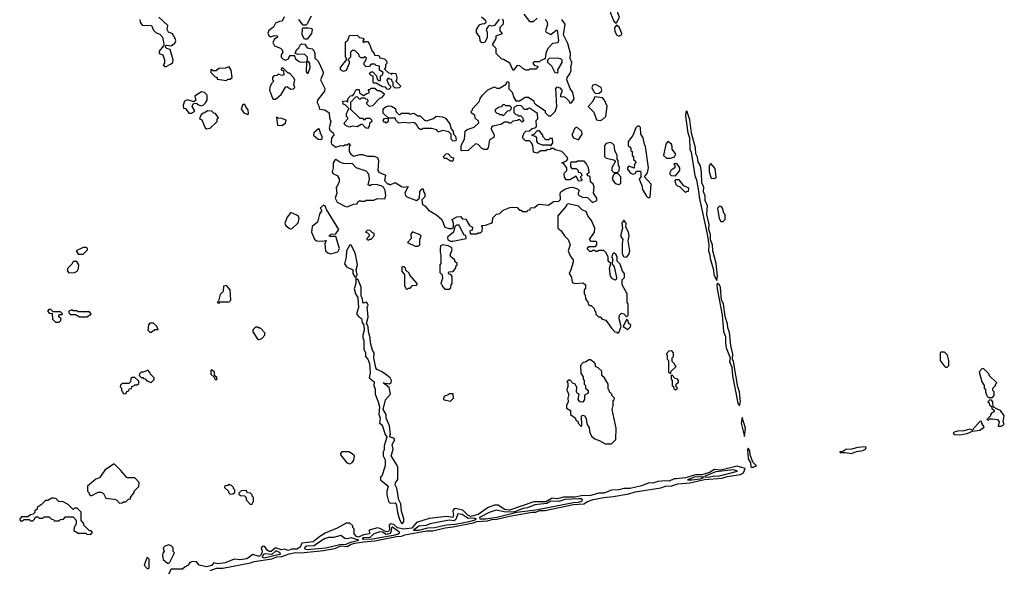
# Model space of a CAD drawing. Extents: x 2737310 to 2869991, y 870230 to 1012730.
# Tile 214 of 256: x 2775180 to 2783010, y 937465 to 941844. Entities that reach past the tile are written whole.
import ezdxf

# ---------------------------------------------------------------- set-up
doc = ezdxf.new("R2010")
doc.units = 0

msp = doc.modelspace()

# ---------------------------------------------------------------- linework, layer by layer
at = {"layer": '0CON02XD'}
for points in [[(2779925, 941820), (2779951.2, 941865), (2779936.2, 941895), (2779943.8, 941935), (2779933.6, 941973.6), (2779940.8, 942005), (2779925.8, 942025.8), (2779875, 942047.5), (2779865, 942040), (2779860, 942025), (2779868.8, 941975), (2779883, 941943), (2779878.8, 941895), (2779905, 941832.5), (2779915, 941820), (2779925, 941820)], [(2777497.7, 941872.3), (2777465, 941810), (2777455, 941800), (2777435, 941800), (2777400, 941845)], [(2779188.3, 941888.3), (2779235, 941830), (2779265, 941830), (2779295, 941857.5)], [(2776136.7, 941845), (2776137.5, 941825), (2776155, 941800), (2776228.3, 941798.3), (2776245, 941760), (2776265, 941740), (2776295, 941730), (2776316.1, 941706.1), (2776327.5, 941652.5), (2776322.5, 941637.5), (2776290, 941595), (2776290, 941575), (2776317.5, 941565), (2776332.5, 941525), (2776331.7, 941498.3), (2776320, 941485), (2776331.7, 941471.7)], [(2776331.7, 941471.7), (2776345, 941472.5), (2776385, 941492.5), (2776396.7, 941505), (2776400, 941525), (2776377, 941607), (2776350, 941615), (2776340, 941625), (2776340, 941635), (2776348.3, 941641.7), (2776385, 941637.5), (2776396.4, 941643.6), (2776413, 941657), (2776422.5, 941675), (2776417.5, 941695), (2776395, 941732.5), (2776364, 941744), (2776353.3, 941765), (2776357, 941797), (2776287.5, 941865)], [(2777283, 941867), (2777268.3, 941831.7), (2777245, 941830), (2777215, 941817.5), (2777197.5, 941785), (2777160.7, 941759.3), (2777153, 941737), (2777165, 941712.5), (2777175, 941707.5), (2777205, 941717.5), (2777227.5, 941715), (2777230, 941705), (2777203.3, 941686.7), (2777193.6, 941663.6), (2777207, 941637), (2777255, 941617.5), (2777267.5, 941605), (2777272.5, 941585), (2777260, 941565), (2777260, 941545), (2777275, 941530), (2777293, 941523), (2777318.3, 941531.7), (2777321.7, 941548.3), (2777331.7, 941558.3), (2777365, 941560), (2777370, 941535), (2777403, 941513), (2777425, 941507.5), (2777460, 941510), (2777470, 941525), (2777470, 941545), (2777445, 941570), (2777395, 941567.5), (2777370, 941575), (2777382.5, 941605), (2777399.3, 941620.7), (2777413.6, 941646.4), (2777425, 941652.5), (2777448.3, 941648.3), (2777465, 941620), (2777505, 941611.4), (2777519.2, 941599.2), (2777527.5, 941575), (2777528.3, 941538.3), (2777553.6, 941513.6), (2777591.4, 941435), (2777594.2, 941415), (2777571.2, 941365), (2777605.8, 941295.8), (2777604, 941275), (2777548.8, 941205), (2777546.7, 941185), (2777556.7, 941165), (2777563.3, 941133.3), (2777606.9, 941126.9), (2777642.3, 941102.3), (2777643.3, 941065), (2777653.3, 941035), (2777641.2, 940985), (2777646.7, 940965), (2777672.5, 940945), (2777677, 940933), (2777677.5, 940925), (2777660.8, 940905), (2777656, 940866), (2777663.3, 940855), (2777695, 940830), (2777735, 940842.5), (2777755, 940840), (2777765, 940850), (2777785, 940850), (2777798.3, 940858.3), (2777810, 940845), (2777800, 940835), (2777800, 940795), (2777813.6, 940773.6), (2777838.3, 940758.3), (2777885, 940772.5), (2777905, 940772.5), (2777945, 940760), (2777995, 940760), (2778025, 940747.5), (2778032.5, 940725), (2778027.5, 940645), (2778035, 940632.5), (2778088.3, 940608.3), (2778080, 940565), (2778105, 940540), (2778115, 940540), (2778125, 940530), (2778165, 940550), (2778215, 940517.5), (2778235, 940512.5), (2778268.3, 940518.3), (2778243, 940467), (2778247.5, 940445), (2778260, 940435), (2778335, 940407.5), (2778360, 940425), (2778363, 940477), (2778381.7, 940498.3), (2778388.3, 940498.3), (2778390, 940475), (2778401.7, 940461.7), (2778402.5, 940435), (2778378.3, 940411.7), (2778382.5, 940375), (2778403, 940363), (2778430.7, 940330.7), (2778493.6, 940293.6), (2778536.4, 940256.4), (2778560, 940195), (2778595, 940182.5), (2778617.5, 940182.5), (2778630, 940195), (2778630, 940225), (2778620, 940255), (2778655, 940277.5), (2778685, 940280), (2778701.7, 940261.7), (2778728.3, 940258.3), (2778757, 940207), (2778780, 940195), (2778778.3, 940171.7), (2778760, 940165), (2778761.7, 940141.7), (2778815, 940140)], [(2778815, 940140), (2778825, 940150), (2778845, 940150), (2778857, 940163), (2778860, 940195), (2778851.7, 940208.3), (2778885, 940210), (2778930, 940225), (2778940, 940235), (2778941.7, 940268.3), (2778971.7, 940298.3), (2778998.3, 940301.7), (2779025, 940330), (2779078.3, 940351.7), (2779105, 940352.5), (2779135, 940350), (2779155, 940330), (2779168.3, 940328.3), (2779175, 940320), (2779215, 940320), (2779221.7, 940328.3), (2779238.3, 940331.7), (2779241.7, 940348.3), (2779275, 940350), (2779295, 940370), (2779313, 940377), (2779385, 940370), (2779425, 940397.5), (2779468.3, 940401.7), (2779480, 940415), (2779477.5, 940465), (2779483.6, 940476.4), (2779515, 940496.7), (2779555, 940510), (2779575, 940512.5), (2779615, 940500), (2779630, 940485), (2779620, 940465), (2779620, 940455), (2779630, 940445), (2779655, 940432.5), (2779695, 940430), (2779735, 940390), (2779770, 940405), (2779770, 940425), (2779742.5, 940465), (2779747.5, 940515), (2779740, 940535), (2779720, 940555), (2779717, 940597), (2779701.7, 940601.7), (2779690, 940615), (2779707.5, 940632.5), (2779702.5, 940665), (2779687, 940697), (2779668.3, 940718.3), (2779615, 940720), (2779605, 940710), (2779565, 940710), (2779560, 940705), (2779560, 940675), (2779571.7, 940661.7), (2779605, 940660), (2779620, 940645), (2779621.7, 940631.7), (2779638.3, 940628.3), (2779648.3, 940618.3), (2779650, 940605), (2779640, 940595), (2779641.7, 940581.7), (2779650, 940575), (2779648.3, 940561.7), (2779625, 940560), (2779605, 940600), (2779555, 940570), (2779525, 940570), (2779513, 940593), (2779510, 940615), (2779513, 940627), (2779530, 940645), (2779530, 940665), (2779508.3, 940698.3), (2779490, 940705), (2779528.3, 940721.7), (2779540, 940735), (2779535, 940750), (2779490, 940795), (2779438.3, 940808.3), (2779425, 940820), (2779405, 940820), (2779398.3, 940811.7), (2779375, 940810), (2779365, 940800), (2779325, 940800), (2779295, 940782.5), (2779265, 940790), (2779260, 940845), (2779248.3, 940868.3), (2779235, 940880), (2779201.7, 940881.7), (2779181.7, 940901.7), (2779180, 940915), (2779192.5, 940945), (2779205, 940957.5), (2779235, 940960), (2779255, 940980), (2779277, 940983), (2779285, 940990), (2779290, 940995), (2779288.3, 941041.7), (2779300, 941055), (2779298.3, 941098.3), (2779235, 941140), (2779221.7, 941138.3), (2779215, 941130), (2779195, 941130), (2779168.3, 941158.3), (2779138.3, 941161.7), (2779110, 941145), (2779110, 941105), (2779125, 941090), (2779138.3, 941088.3), (2779145, 941080), (2779165, 941080), (2779180, 941065), (2779181.7, 941051.7), (2779190, 941045), (2779175, 941030), (2779158.3, 941048.3), (2779145, 941050), (2779137.5, 941042.5), (2779101.7, 941038.3), (2779085, 941020), (2779071.7, 941021.7), (2779065, 941030), (2779035, 941030), (2779005, 941010), (2778941.7, 940998.3), (2778931.7, 940988.3), (2778930, 940975), (2778952.5, 940925), (2778951.7, 940908.3), (2778915, 940890), (2778906.7, 940825), (2778895, 940812.5), (2778873, 940813), (2778853.6, 940823.6), (2778825, 940852.5), (2778805, 940857.5), (2778747, 940803), (2778695, 940800), (2778690, 940805), (2778690, 940845), (2778717.5, 940895), (2778721.7, 940958.3), (2778738.3, 940971.7), (2778795, 940990), (2778830, 941025), (2778828.3, 941038.3), (2778801.7, 941061.7), (2778800, 941085), (2778771.7, 941101.7), (2778770, 941115), (2778780, 941125), (2778780, 941135), (2778837.5, 941195), (2778843, 941217), (2778860, 941245), (2778903, 941287), (2778955, 941310), (2778975, 941300), (2778995, 941300), (2779048.3, 941331.7), (2779055, 941350), (2779065, 941350), (2779070, 941345), (2779070, 941295), (2779097, 941267), (2779110, 941225), (2779125, 941200), (2779155, 941200), (2779200.7, 941229.3), (2779227, 941227), (2779268.3, 941198.3), (2779271.7, 941181.7), (2779281.7, 941171.7), (2779348.3, 941128.3), (2779358.3, 941118.3), (2779360, 941105), (2779385, 941080), (2779405, 941080), (2779437, 941113), (2779452.5, 941155), (2779443, 941297), (2779455, 941310), (2779475, 941302.5), (2779490, 941285), (2779490.7, 941269.3), (2779480, 941245), (2779481.7, 941231.7), (2779505, 941232.5), (2779520, 941225), (2779550, 941195), (2779551.7, 941181.7), (2779568.3, 941181.7), (2779590, 941215), (2779580, 941265), (2779556.7, 941296.7), (2779530, 941365), (2779532.5, 941385), (2779556.1, 941413.9), (2779566.4, 941443.6), (2779563.3, 941465), (2779570, 941505), (2779557.5, 941535), (2779560, 941575), (2779540, 941655), (2779503.6, 941723.6), (2779517.3, 941807.3), (2779490, 941845)], [(2778991.7, 941848.3), (2778955, 941797.5), (2778935, 941793.3), (2778912.5, 941797.5), (2778905, 941790), (2778890, 941765), (2778897.5, 941745), (2778897, 941703), (2778878.3, 941661.7), (2778855, 941660), (2778842.5, 941675), (2778840, 941705), (2778813, 941743), (2778812.5, 941765), (2778837, 941803), (2778855, 941812.5), (2778877, 941813), (2778890, 941825), (2778887.5, 941835), (2778853.6, 941863.6)], [(2779360, 941845), (2779371.7, 941831.7), (2779376.7, 941806.7), (2779362.5, 941755), (2779367.5, 941745), (2779405, 941727.5), (2779445, 941760), (2779455, 941760), (2779465, 941680), (2779459.3, 941660.7), (2779416.4, 941653.6), (2779380, 941615), (2779363, 941577), (2779358.3, 941531.7), (2779325, 941520), (2779315, 941510), (2779275, 941510), (2779261.7, 941498.3), (2779275, 941480), (2779300, 941475), (2779298.3, 941461.7), (2779285, 941450), (2779235, 941450), (2779227, 941443), (2779205, 941442.5), (2779180, 941455), (2779158.3, 941478.3), (2779135, 941480), (2779105, 941440), (2779078.3, 941498.3), (2779028.3, 941528.3), (2779015, 941530), (2778970, 941575), (2778970, 941615), (2778940, 941645), (2778970, 941695), (2778970, 941715), (2779020, 941735), (2779000, 941755), (2779000, 941785), (2779027.5, 941812.5), (2779027.5, 941837.5), (2779018.3, 941848.3)], [(2779945, 941712.5), (2779966.4, 941723.6), (2779967.5, 941735), (2779947.5, 941785), (2779925, 941800), (2779910.7, 941779.3), (2779911.7, 941751.7), (2779925, 941722.5), (2779945, 941712.5)], [(2777465, 941690), (2777445, 941690), (2777427.5, 941725), (2777430, 941775), (2777435, 941780), (2777475, 941780), (2777503.6, 941773.6), (2777506.7, 941766.7), (2777499.4, 941735), (2777465, 941690)], [(2778115, 941290), (2778101.7, 941291.7), (2778088.3, 941308.3), (2778065, 941310), (2778015, 941340), (2777995, 941340), (2777990, 941345), (2777990, 941395), (2777975, 941400), (2777960, 941415), (2777975, 941430), (2777988.3, 941428.3), (2778018.3, 941398.3), (2778021.7, 941371.7), (2778035, 941360), (2778048.3, 941361.7), (2778050, 941395), (2778068.3, 941411.7), (2778070, 941425), (2778041.7, 941441.7), (2778040, 941475), (2778015, 941480), (2778005, 941490), (2777975, 941490), (2777958.3, 941471.7), (2777935, 941470), (2777920, 941485), (2777920, 941505), (2777928.3, 941511.7), (2777938.3, 941538.3), (2777925, 941550), (2777915, 941540), (2777891.7, 941541.7), (2777880, 941555), (2777880, 941565), (2777845, 941600), (2777825, 941600), (2777810, 941585), (2777810, 941545), (2777790, 941525), (2777800, 941515), (2777800, 941495), (2777775, 941440), (2777755, 941432.5), (2777730, 941445), (2777730, 941465), (2777780, 941525), (2777778.3, 941538.3), (2777770, 941545), (2777770, 941665), (2777788.3, 941681.7), (2777801.7, 941718.3), (2777865, 941720), (2777881.7, 941701.7), (2777908.3, 941698.3), (2777920, 941685), (2777910, 941675), (2777911.7, 941661.7), (2777925, 941670), (2777945, 941670), (2777960, 941655), (2777983, 941593), (2778000, 941575), (2778001.7, 941561.7), (2778035, 941560), (2778045, 941540), (2778081.7, 941531.7), (2778098.3, 941518.3), (2778100, 941495), (2778090, 941485), (2778090, 941465), (2778081.7, 941451.7), (2778111.7, 941421.7), (2778128.3, 941418.3), (2778135, 941410), (2778145, 941420), (2778170, 941415), (2778180, 941385), (2778177, 941363), (2778170, 941355), (2778210, 941315), (2778197, 941303), (2778165, 941300), (2778150, 941315), (2778150, 941345), (2778141.7, 941351.7), (2778138.3, 941368.3), (2778121.7, 941371.7), (2778115, 941380), (2778100, 941365), (2778111.7, 941331.7), (2778130, 941315), (2778128.3, 941301.7), (2778115, 941290)], [(2777475, 941420), (2777490, 941465), (2777487.5, 941495), (2777478.3, 941508.3), (2777460, 941510), (2777458.3, 941428.3), (2777465, 941420), (2777475, 941420)], [(2779455, 941420), (2779441.7, 941421.7), (2779431.7, 941431.7), (2779412.5, 941475), (2779380, 941505), (2779380, 941525), (2779393, 941537), (2779455, 941541.2), (2779480, 941535), (2779490, 941525), (2779490, 941505), (2779457.5, 941445), (2779460, 941425), (2779455, 941420)], [(2776825, 941360), (2776835, 941370), (2776855, 941370), (2776870, 941385), (2776861.7, 941441.7), (2776845, 941470), (2776815, 941460), (2776763, 941457), (2776741.7, 941438.3), (2776718.3, 941438.3), (2776705, 941450), (2776700, 941445), (2776700, 941425), (2776735, 941390), (2776750, 941385), (2776751.7, 941371.7), (2776825, 941360)], [(2777215, 941212.5), (2777259.5, 941250.5), (2777295, 941307.5), (2777305, 941312.5), (2777335, 941292.5), (2777357, 941293), (2777367.5, 941305), (2777360, 941325), (2777367.5, 941365), (2777357.5, 941385), (2777325, 941420), (2777315, 941420), (2777275, 941460), (2777261.7, 941458.3), (2777260, 941445), (2777278.3, 941438.3), (2777280, 941405), (2777265, 941400), (2777235, 941410), (2777225, 941400), (2777201.7, 941398.3), (2777190, 941385), (2777190, 941365), (2777200, 941355), (2777183, 941337), (2777170, 941305), (2777166.7, 941285), (2777189.3, 941219.3), (2777195, 941213.3), (2777215, 941212.5)], [(2779758.3, 941258.3), (2779785, 941260), (2779805.7, 941274.3), (2779809.2, 941285), (2779804.1, 941304.1), (2779759.3, 941329.3), (2779737, 941323), (2779730, 941305), (2779745, 941270), (2779758.3, 941258.3)], [(2776545, 941100), (2776570, 941115), (2776570, 941125), (2776552.5, 941155), (2776561.7, 941178.3), (2776585, 941180), (2776595, 941170), (2776625, 941160), (2776640, 941165), (2776657, 941183), (2776670, 941205), (2776670, 941245), (2776650, 941265), (2776625, 941270), (2776582.5, 941245), (2776572.5, 941235), (2776580, 941205), (2776565, 941190), (2776515, 941207.5), (2776490, 941195), (2776480, 941165), (2776481.7, 941141.7), (2776498.3, 941138.3), (2776525, 941100), (2776545, 941100)], [(2777945, 940980), (2777930, 940985), (2777905, 941010), (2777895, 941010), (2777865, 940992.5), (2777825, 940997.5), (2777805, 940990), (2777775, 941000), (2777760, 941015), (2777765, 941030), (2777790, 941055), (2777790, 941065), (2777780, 941075), (2777780, 941095), (2777791.7, 941128.3), (2777800, 941135), (2777768.3, 941168.3), (2777751.7, 941171.7), (2777750, 941195), (2777775, 941200), (2777788.3, 941191.7), (2777790, 941215), (2777811.7, 941238.3), (2777828.3, 941241.7), (2777838.3, 941251.7), (2777855, 941290), (2777878.3, 941288.3), (2777881.7, 941261.7), (2777915, 941240), (2777941.7, 941258.3), (2777958.3, 941261.7), (2777960, 941275), (2777951.7, 941288.3), (2777968.3, 941291.7), (2777975, 941300), (2778005, 941300), (2778025, 941280), (2778045, 941280), (2778080, 941255), (2778058.3, 941221.7), (2778041.7, 941218.3), (2777985, 941160), (2777963, 941153), (2777940, 941175), (2777941.7, 941188.3), (2777950, 941195), (2777948.3, 941208.3), (2777931.7, 941211.7), (2777925, 941220), (2777895, 941220), (2777885, 941210), (2777865, 941230), (2777851.7, 941228.3), (2777810, 941185), (2777811.7, 941131.7), (2777885, 941060), (2777905, 941060), (2777915, 941050), (2777928.3, 941051.7), (2777935, 941060), (2777965, 941060), (2777978.3, 941048.3), (2777980, 941035), (2777961.7, 941018.3), (2777960, 940995), (2777945, 940980)], [(2776995, 941090), (2777000, 941095), (2776997, 941127), (2776980, 941145), (2776970, 941170), (2776955, 941170), (2776942.5, 941135), (2776963.6, 941103.6), (2776995, 941090)], [(2779025, 941080), (2779061.7, 941118.3), (2779078.3, 941121.7), (2779088.3, 941131.7), (2779090, 941145), (2779078.3, 941158.3), (2779045, 941160), (2779038.3, 941168.3), (2779025, 941170), (2779008.3, 941151.7), (2778991.7, 941148.3), (2778961.7, 941128.3), (2778960, 941115), (2778975, 941100), (2778988.3, 941098.3), (2778995, 941090), (2779015, 941090), (2779025, 941080)], [(2779795, 941042.5), (2779815, 941050), (2779840, 941075), (2779853, 941157), (2779830, 941205), (2779815, 941222.5), (2779755, 941230), (2779735, 941190), (2779700, 941155), (2779745, 941110), (2779767, 941047), (2779795, 941042.5)], [(2776666.4, 940976.4), (2776695, 940981.2), (2776750, 941035), (2776750, 941055), (2776760, 941065), (2776738.3, 941098.3), (2776725, 941100), (2776707, 941117), (2776675, 941120), (2776645, 941100), (2776631.7, 941098.3), (2776620, 941085), (2776610, 941055), (2776628.3, 941048.3), (2776654.1, 940984.1), (2776666.4, 940976.4)], [(2778628.3, 940878.3), (2778610, 940895), (2778610, 940935), (2778591.7, 940951.7), (2778545, 940962.5), (2778505, 940950), (2778498.3, 940968.3), (2778455, 940980), (2778385, 940980), (2778378.3, 940971.7), (2778365, 940970), (2778350, 940985), (2778339.3, 941009.3), (2778315, 941027.5), (2778275, 941020), (2778235, 941027.5), (2778195, 941022.5), (2778170, 941045), (2778165, 941060), (2778110, 941060), (2778110, 941035), (2778095, 941020), (2778088.3, 941028.3), (2778075, 941030), (2778070, 941045), (2778081.7, 941058.3), (2778110, 941060), (2778110, 941065), (2778071.7, 941101.7), (2778070, 941135), (2778088.3, 941151.7), (2778115, 941160), (2778136.4, 941156.4), (2778168.3, 941138.3), (2778170, 941115), (2778195, 941090), (2778205, 941090), (2778215, 941100), (2778275, 941100), (2778285, 941092.5), (2778315, 941100), (2778345, 941080), (2778365, 941080), (2778400, 941045), (2778415, 941040), (2778471.7, 941058.3), (2778493, 941077), (2778541.7, 941071.7), (2778565, 941060), (2778600, 941015), (2778610, 940975), (2778628.3, 940958.3), (2778630, 940935), (2778647, 940917), (2778650, 940885), (2778645, 940880), (2778628.3, 940878.3)], [(2780725, 939770), (2780728.6, 939805), (2780717.8, 939905), (2780692.5, 940005), (2780688.9, 940055), (2780674.4, 940094.4), (2780674.3, 940135), (2780661.1, 940175), (2780661.9, 940215), (2780644.4, 940295), (2780650.8, 940365), (2780632.2, 940405), (2780632.1, 940442.1), (2780618.1, 940475), (2780619.2, 940515), (2780603.5, 940545), (2780601.2, 940631.2), (2780593, 940683), (2780575.8, 940715), (2780570.7, 940750.7), (2780557.9, 940777.9), (2780553.5, 940825), (2780521.7, 940941.7), (2780508.3, 941048.3), (2780485, 941120), (2780477.5, 941112.5), (2780475, 941080), (2780493.8, 940945), (2780505.6, 940905.6), (2780510, 940815), (2780520.7, 940790.7), (2780549.5, 940605), (2780561.9, 940571.9), (2780581.8, 940465), (2780582.3, 940432.3), (2780647.4, 940137.4), (2780660.5, 940055), (2780658.9, 940005), (2780669.5, 939975), (2780670, 939945), (2780698.1, 939855), (2780699.2, 939815), (2780725, 939770)], [(2777265, 941003.3), (2777295, 941020), (2777300, 941045), (2777265, 941057.5), (2777235, 941060), (2777221.7, 941068.3), (2777230, 941005), (2777265, 941003.3)], [(2777575, 940892.5), (2777585, 940900), (2777586.2, 940915), (2777573.8, 940933.8), (2777565, 940970), (2777555, 940977.5), (2777520, 940945), (2777517.5, 940925), (2777553, 940893), (2777575, 940892.5)], [(2779405, 940840), (2779420, 940865), (2779418.3, 940898.3), (2779395, 940900), (2779385, 940890), (2779365, 940890), (2779340, 940915), (2779340, 940925), (2779315, 940960), (2779295, 940960), (2779268.3, 940931.7), (2779250, 940925), (2779278.3, 940918.3), (2779290, 940905), (2779290, 940875), (2779301.7, 940861.7), (2779335, 940850), (2779395, 940850), (2779405, 940840)], [(2779625, 940887.5), (2779652.5, 940935), (2779650, 940955), (2779625, 940980), (2779605, 940990), (2779593, 940977), (2779570, 940925), (2779583.9, 940903.9), (2779625, 940887.5)], [(2780178.3, 940428.3), (2780195, 940432.5), (2780201.2, 940535), (2780150, 940595), (2780172.5, 940625), (2780180, 940665), (2780157.5, 940835), (2780147.5, 940855), (2780138.8, 940905), (2780120, 940935), (2780115.8, 940985.8), (2780105, 940996.7), (2780093.6, 940996.4), (2780080, 940985), (2780057, 940923), (2780020, 940875), (2780020, 940845), (2780040, 940825), (2780040, 940805), (2780050, 940795), (2780050, 940765), (2780060, 940755), (2780061.7, 940731.7), (2780078.3, 940718.3), (2780080, 940705), (2780070, 940695), (2780067.5, 940662.5), (2780025, 940680), (2780013, 940667), (2780012.5, 940655), (2780035, 940626.7), (2780055, 940616.7), (2780075, 940620), (2780085, 940640), (2780115, 940640), (2780120, 940635), (2780120, 940595), (2780107.5, 940575), (2780127.5, 940525), (2780132.5, 940495), (2780165, 940440), (2780178.3, 940428.3)], [(2779935, 940630), (2779947, 940643), (2779950, 940675), (2779943, 940683), (2779940, 940725), (2779930, 940735), (2779930, 940765), (2779912.5, 940805), (2779907, 940847), (2779895, 940860), (2779875, 940867.5), (2779845, 940860), (2779830, 940845), (2779830, 940755), (2779843, 940743), (2779905, 940730), (2779918.3, 940718.3), (2779890, 940665), (2779890, 940645), (2779905, 940630), (2779935, 940630)], [(2780355, 940742.5), (2780386.4, 940753.6), (2780397.5, 940775), (2780367.5, 940815), (2780370, 940835), (2780362.5, 940855), (2780335, 940876.7), (2780317.5, 940855), (2780300, 940765), (2780323, 940743), (2780355, 940742.5)], [(2778625, 940720), (2778605, 940720), (2778575, 940740), (2778555, 940740), (2778550, 940755), (2778571.7, 940778.3), (2778585, 940780), (2778611.7, 940751.7), (2778630, 940745), (2778625, 940720)], [(2777785, 940356.7), (2777805, 940363.3), (2777835, 940377.5), (2777865, 940380), (2777870, 940395), (2777885, 940407.5), (2777895, 940400), (2777925, 940400), (2777935, 940410), (2777995, 940410), (2778025, 940422.5), (2778085, 940420), (2778092.5, 940445), (2778087, 940487), (2778073, 940513), (2778055, 940522.5), (2778015, 940532.5), (2777978.3, 940531.7), (2777965, 940522.5), (2777951.7, 940531.7), (2777962.5, 940575), (2777957.5, 940615), (2777935, 940640), (2777856.4, 940666.4), (2777827, 940697), (2777755, 940700), (2777725, 940710), (2777695, 940732.5), (2777685, 940726.7), (2777673.3, 940705), (2777673.8, 940665), (2777663.8, 940635), (2777671.4, 940621.4), (2777705.9, 940605.9), (2777719.5, 940579.5), (2777720, 940555), (2777697.5, 940505), (2777702.5, 940465), (2777690, 940425), (2777704.1, 940394.1), (2777765, 940360), (2777785, 940356.7)], [(2780395, 940602.5), (2780430, 940645), (2780430, 940665), (2780405, 940700), (2780381.7, 940698.3), (2780390, 940685), (2780390, 940665), (2780361.7, 940648.3), (2780350, 940625), (2780350, 940615), (2780360, 940605), (2780395, 940602.5)], [(2780705, 940580), (2780717.5, 940592.5), (2780711.7, 940661.7), (2780675, 940700), (2780662.5, 940685), (2780663, 940633), (2780680, 940585), (2780705, 940580)], [(2779945, 940532.5), (2779960, 940545), (2779960, 940595), (2779938.3, 940618.3), (2779915, 940620), (2779900, 940605), (2779892.5, 940575), (2779915, 940542.5), (2779945, 940532.5)], [(2780475, 940470), (2780481.7, 940478.3), (2780498.3, 940481.7), (2780500, 940505), (2780461.7, 940521.7), (2780425, 940570), (2780395, 940570), (2780390, 940565), (2780395, 940540), (2780415, 940520), (2780428.3, 940518.3), (2780475, 940470)], [(2777345, 940180), (2777395, 940230), (2777402.5, 940265), (2777398.3, 940278.3), (2777385, 940290), (2777335, 940310), (2777307.5, 940275), (2777287.5, 940225), (2777297, 940207), (2777325, 940182.5), (2777345, 940180)], [(2777655, 939983.3), (2777710.7, 939999.3), (2777723.3, 940025), (2777695, 940120), (2777645, 940120), (2777640, 940125), (2777655, 940137.5), (2777695, 940140), (2777716.7, 940175), (2777620, 940335), (2777610, 940365), (2777595, 940370), (2777570, 940345), (2777578.3, 940338.3), (2777580, 940325), (2777563, 940297), (2777547, 940233), (2777505, 940200), (2777500, 940155), (2777525, 940100), (2777540, 940085), (2777585, 940082.5), (2777618.3, 940088.3), (2777607, 940063), (2777612.5, 940005), (2777629.3, 939989.3), (2777655, 939983.3)], [(2779935, 939350), (2779947, 939363), (2779962.5, 939405), (2779946, 939465), (2779948.8, 939495), (2779965, 939510), (2779983.8, 939503.8), (2780005, 939480), (2780020, 939495), (2780020, 939585), (2780010, 939595), (2780010, 939665), (2779970, 939735), (2779970, 939775), (2779990, 939795), (2779990, 939825), (2779972.5, 939845), (2779955, 939900), (2779930, 939925), (2779930, 939955), (2779922.5, 939975), (2779905, 939990), (2779895, 939980), (2779890, 939955), (2779897.5, 939935), (2779890, 939905), (2779907.5, 939877.5), (2779926.7, 939795), (2779922.5, 939777.5), (2779915, 939772.5), (2779895, 939783.3), (2779878.8, 939805), (2779870, 939865), (2779880, 939905), (2779860, 939925), (2779860, 939955), (2779845, 939990), (2779825, 940010), (2779785, 940010), (2779775, 940000), (2779761.7, 940001.7), (2779755, 940010), (2779735, 940010), (2779728.3, 940001.7), (2779715, 940000), (2779691.7, 940021.7), (2779705, 940040), (2779758.3, 940041.7), (2779770, 940055), (2779770, 940075), (2779765, 940080), (2779725, 940080), (2779710, 940095), (2779750, 940155), (2779752.5, 940185), (2779727, 940247), (2779697.5, 940285), (2779685, 940320), (2779655, 940330), (2779625, 940360), (2779545, 940380), (2779530, 940375), (2779525, 940360), (2779460, 940285), (2779460, 940185), (2779486.4, 940166.4), (2779512.5, 940125), (2779542.5, 940095), (2779557.5, 940055), (2779542.5, 940005), (2779557.5, 939965), (2779582.5, 939935), (2779582.5, 939915), (2779562.5, 939855), (2779550, 939825), (2779567, 939797), (2779572.5, 939755), (2779595, 939746.7), (2779661.7, 939751.7), (2779680, 939735), (2779680, 939705), (2779670, 939695), (2779670, 939665), (2779677, 939657), (2779680, 939625), (2779698.3, 939598.3), (2779701.7, 939581.7), (2779715, 939570), (2779725, 939570), (2779748.3, 939548.3), (2779751.7, 939531.7), (2779760, 939525), (2779761.7, 939501.7), (2779781.7, 939481.7), (2779795, 939480), (2779813, 939463), (2779840, 939455), (2779885, 939390), (2779911.7, 939361.7), (2779928.3, 939358.3), (2779935, 939350)], [(2780775, 940240), (2780790, 940255), (2780790, 940295), (2780780, 940305), (2780770, 940345), (2780758.3, 940358.3), (2780745, 940360), (2780730, 940345), (2780743, 940263), (2780755, 940240), (2780775, 940240)], [(2780005, 939956.2), (2780023.4, 939976.6), (2780032.5, 940005), (2780018.8, 940085), (2780026, 940125), (2780021.2, 940155), (2780000, 940195), (2780002.5, 940225), (2779985, 940250), (2779967.5, 940225), (2779972.5, 940185), (2779958.8, 940125), (2779976.7, 940095), (2779970, 940065), (2779972.1, 939982.1), (2779985, 939958.8), (2780005, 939956.2)], [(2777955, 940090), (2777961.7, 940098.3), (2777975, 940100), (2778000, 940125), (2778000, 940145), (2777981.7, 940151.7), (2777965, 940170), (2777943, 940167), (2777930, 940155), (2777945, 940150), (2777960, 940135), (2777958.3, 940121.7), (2777940, 940105), (2777940, 940095), (2777955, 940090)], [(2778345, 940042.5), (2778362.5, 940055), (2778363.3, 940095), (2778372.5, 940125), (2778357, 940137), (2778303, 940157), (2778291.7, 940138.3), (2778292.5, 940105), (2778263, 940073), (2778325, 940042.5), (2778345, 940042.5)], [(2778625, 940082.5), (2778730, 940105), (2778728.3, 940128.3), (2778713, 940133), (2778675, 940210), (2778655, 940210), (2778641.7, 940198.3), (2778630, 940155), (2778582.5, 940115), (2778583.6, 940093.6), (2778605, 940082.5), (2778625, 940082.5)], [(2775685, 939980), (2775720, 940015), (2775720, 940025), (2775711.7, 940031.7), (2775685, 940032.5), (2775630, 940005), (2775645, 939980), (2775685, 939980)], [(2777855, 939800), (2777862.5, 939815), (2777856.7, 939855), (2777866.2, 939895), (2777854, 939965), (2777846, 939995), (2777815, 940050), (2777805, 940052.5), (2777780, 940005), (2777776.7, 939955), (2777763.9, 939903.9), (2777779.5, 939879.5), (2777830, 939855), (2777830, 939825), (2777845, 939800), (2777855, 939800)], [(2778595, 939700), (2778608.3, 939711.7), (2778610, 939735), (2778620, 939745), (2778620, 939805), (2778608.3, 939818.3), (2778591.7, 939821.7), (2778590, 939835), (2778595, 939840), (2778628.3, 939841.7), (2778648.3, 939871.7), (2778651.7, 939888.3), (2778658.3, 939891.7), (2778660, 939905), (2778641.7, 939921.7), (2778640, 939935), (2778608.3, 939958.3), (2778602.5, 939975), (2778620, 940015), (2778613, 940033), (2778586.4, 940046.4), (2778545, 940053.3), (2778527.5, 940045), (2778522.5, 940025), (2778522.5, 939995), (2778530, 939975), (2778530, 939905), (2778520, 939895), (2778520, 939835), (2778540, 939815), (2778542.5, 939785), (2778530, 939745), (2778538.3, 939738.3), (2778541.7, 939721.7), (2778561.7, 939701.7), (2778595, 939700)], [(2775571.7, 939831.7), (2775615, 939832.5), (2775636.4, 939843.6), (2775647.5, 939865), (2775650, 939895), (2775635, 939920), (2775605, 939920), (2775595, 939900), (2775560, 939865), (2775560, 939845), (2775571.7, 939831.7)], [(2778265, 939700), (2778271.7, 939708.3), (2778285, 939710), (2778305, 939730), (2778338.3, 939731.7), (2778340, 939745), (2778281.7, 939811.7), (2778278.3, 939828.3), (2778251.7, 939851.7), (2778248.3, 939868.3), (2778238.3, 939878.3), (2778225, 939880), (2778220, 939875), (2778220, 939845), (2778240, 939815), (2778240, 939725), (2778248.3, 939718.3), (2778250, 939705), (2778265, 939700)], [(2778225, 937837.5), (2778235, 937850), (2778235.8, 937875), (2778217.5, 937935), (2778211.2, 937995), (2778196.2, 938025), (2778178.3, 938118.3), (2778166.7, 938145), (2778169.3, 938160.7), (2778187, 938187), (2778186.2, 938285), (2778180, 938305), (2778133.3, 938375), (2778150.5, 938425), (2778143.3, 938465), (2778163, 938503), (2778156.1, 938516.1), (2778130, 938525), (2778120, 938535), (2778127.5, 938545), (2778120, 938615), (2778093.8, 938675), (2778094, 938705), (2778070, 938745), (2778088.8, 938821.2), (2778127.5, 938865), (2778118.3, 938918.3), (2778070, 938955), (2778121.7, 938948.3), (2778135, 938960), (2778137.5, 938975), (2778125.9, 938995.9), (2778093, 939023), (2778057, 939047), (2778021.4, 939061.4), (2778011.2, 939075), (2777996.2, 939155), (2777998, 939195), (2777985.9, 939215.9), (2777968.8, 939275), (2777966, 939315), (2777953.3, 939365), (2777952.5, 939405), (2777937, 939427), (2777951.7, 939478.3), (2777946.7, 939536.7), (2777942.5, 939555), (2777950, 939575), (2777947, 939587), (2777937, 939597), (2777915, 939590), (2777908.3, 939598.3), (2777906.7, 939625), (2777896.7, 939645), (2777895.9, 939715.9), (2777875, 939770), (2777852.5, 939787.5), (2777852.5, 939745), (2777840, 939705), (2777850, 939665), (2777870, 939635), (2777873.3, 939555), (2777857.5, 939505), (2777875, 939482.5), (2777897, 939467), (2777903.3, 939435), (2777917.5, 939415), (2777920, 939375), (2777907.5, 939335), (2777907.5, 939315), (2777917.5, 939295), (2777917.5, 939225), (2777930, 939195), (2777930, 939165), (2777947.5, 939145), (2777960.7, 939110.7), (2777967.5, 939035), (2777960, 938995), (2778000, 938965), (2777997.5, 938935), (2778005.8, 938905.8), (2778006.2, 938865), (2778032, 938805), (2778040, 938765), (2778037, 938707), (2778046.7, 938675), (2778040, 938635), (2778055, 938627.5), (2778065, 938612.5), (2778086.7, 938545), (2778100, 938525), (2778077.5, 938455), (2778077.5, 938425), (2778070, 938405), (2778070, 938375), (2778087.5, 938345), (2778087.5, 938295), (2778060, 938215), (2778050, 938205), (2778050, 938185), (2778110, 938135), (2778100, 938095), (2778100, 938065), (2778113, 938013), (2778125, 938000), (2778165, 938001.2), (2778174.1, 937994.1), (2778184.2, 937925), (2778199.7, 937869.7), (2778215, 937840), (2778225, 937837.5)], [(2776765, 939590), (2776775, 939600), (2776845, 939600), (2776860, 939615), (2776852.5, 939695), (2776825, 939730), (2776800, 939725), (2776797, 939683), (2776775, 939660), (2776760, 939605), (2776750, 939595), (2776765, 939590)], [(2780905, 938772.5), (2780912.9, 938805), (2780902.9, 938885), (2780890, 938925), (2780857.1, 939125), (2780848.6, 939145), (2780851.4, 939185), (2780834.4, 939254.4), (2780825.5, 939355.5), (2780812.5, 939395), (2780810, 939425), (2780788.9, 939485), (2780775.6, 939585), (2780762, 939615), (2780752.2, 939715), (2780745, 939736.2), (2780730.7, 939749.3), (2780724.5, 939735.5), (2780726.5, 939705), (2780765.6, 939495.6), (2780776.5, 939365), (2780792.3, 939325), (2780791.9, 939275), (2780799.2, 939235), (2780829.2, 939155), (2780824.3, 939125), (2780842.2, 939082.2), (2780847.3, 939012.7), (2780890.6, 938795), (2780905, 938772.5)], [(2775495, 939440), (2775508.3, 939451.7), (2775510, 939465), (2775491.7, 939481.7), (2775490, 939495), (2775495, 939500), (2775520, 939500), (2775518.3, 939508.3), (2775505, 939520), (2775445, 939520), (2775428.3, 939538.3), (2775411.7, 939538.3), (2775400, 939525), (2775415, 939510), (2775438.3, 939508.3), (2775441.7, 939461.7), (2775465, 939440), (2775495, 939440)], [(2775715, 939480), (2775748.3, 939501.7), (2775735, 939520), (2775645, 939520), (2775635, 939530), (2775605, 939530), (2775595, 939537.5), (2775570, 939525), (2775571.7, 939511.7), (2775585, 939500), (2775625, 939500), (2775655, 939480), (2775715, 939480)], [(2780015, 939380), (2780038.3, 939401.7), (2780040, 939415), (2780021.7, 939431.7), (2780018.3, 939448.3), (2780005, 939460), (2779980, 939405), (2780015, 939380)], [(2776225, 939360), (2776255, 939380), (2776280, 939380), (2776268.3, 939408.3), (2776245, 939430), (2776215, 939430), (2776203, 939417), (2776200, 939375), (2776215, 939360), (2776225, 939360)], [(2777085, 939300), (2777105, 939310), (2777130, 939335), (2777130, 939355), (2777095, 939390), (2777085, 939390), (2777075, 939400), (2777055, 939400), (2777033, 939377), (2777033, 939363), (2777075, 939300), (2777085, 939300)], [(2780355, 939030), (2780361.7, 939048.3), (2780400, 939085), (2780391.7, 939091.7), (2780388.3, 939108.3), (2780370, 939125), (2780370, 939155), (2780380, 939165), (2780380, 939195), (2780365, 939210), (2780341.7, 939208.3), (2780320, 939185), (2780330, 939175), (2780330, 939145), (2780340, 939135), (2780340, 939045), (2780355, 939030)], [(2779885, 938470), (2779920, 938505), (2779922.5, 938595), (2779892.5, 938745), (2779900, 938775), (2779900, 938815), (2779908.3, 938821.7), (2779910, 938835), (2779890, 938855), (2779890, 938865), (2779870, 938885), (2779868.3, 938898.3), (2779860, 938905), (2779860, 938945), (2779830, 938995), (2779810, 939015), (2779808.3, 939048.3), (2779780, 939075), (2779760, 939085), (2779760, 939105), (2779748.3, 939118.3), (2779718.3, 939138.3), (2779705, 939140), (2779678.3, 939121.7), (2779661.7, 939118.3), (2779640, 939095), (2779643, 939033), (2779660, 939005), (2779660, 938985), (2779670, 938975), (2779670, 938945), (2779680, 938935), (2779680, 938915), (2779700, 938895), (2779700, 938875), (2779671.7, 938858.3), (2779671.2, 938825), (2779658, 938802), (2779633.9, 938803.9), (2779620, 938825), (2779630, 938865), (2779613.6, 938873.6), (2779607.5, 938885), (2779610, 938925), (2779601.7, 938931.7), (2779600, 938945), (2779581.7, 938951.7), (2779558.3, 938978.3), (2779541.7, 938978.3), (2779530, 938965), (2779540, 938955), (2779540, 938925), (2779533, 938917), (2779530, 938895), (2779547.5, 938865), (2779540, 938835), (2779542.5, 938805), (2779527.5, 938775), (2779527.5, 938755), (2779560, 938735), (2779560, 938705), (2779598.3, 938678.3), (2779603, 938663), (2779620, 938645), (2779620, 938635), (2779645, 938610), (2779650, 938615), (2779648.3, 938691.7), (2779655, 938700), (2779673, 938693), (2779685, 938670), (2779690.7, 938630.7), (2779707.5, 938597.5), (2779715, 938560), (2779730.7, 938530.7), (2779755, 938510), (2779788.3, 938498.3), (2779835, 938470), (2779885, 938470)], [(2782555, 939080), (2782570, 939095), (2782570, 939135), (2782557, 939177), (2782535, 939200), (2782505, 939200), (2782500, 939195), (2782500, 939135), (2782531.7, 939091.7), (2782541.7, 939081.7), (2782555, 939080)], [(2776225, 938960), (2776248.3, 938981.7), (2776250, 938995), (2776220, 939025), (2776217, 939037), (2776198.3, 939058.3), (2776165, 939040), (2776145, 939040), (2776131.7, 939028.3), (2776130, 939015), (2776145, 939000), (2776158.3, 938998.3), (2776165, 938990), (2776178.3, 938988.3), (2776191.7, 938971.7), (2776225, 938960)], [(2776745, 938980), (2776750, 938995), (2776730, 939015), (2776730, 939045), (2776705, 939060), (2776700, 939055), (2776700, 939025), (2776728.3, 938998.3), (2776731.7, 938981.7), (2776745, 938980)], [(2782915, 938840), (2782930, 938855), (2782930, 938885), (2782920, 938895), (2782920, 938915), (2782938.3, 938931.7), (2782941.7, 938948.3), (2782950, 938955), (2782890, 939015), (2782890, 939025), (2782858.3, 939058.3), (2782848.3, 939068.3), (2782835, 939070), (2782810, 939045), (2782830, 938965), (2782850, 938935), (2782850, 938915), (2782860, 938905), (2782860, 938885), (2782871.7, 938851.7), (2782885, 938840), (2782915, 938840)], [(2776025, 938870), (2776031.7, 938888.3), (2776048.3, 938891.7), (2776051.7, 938908.3), (2776068.3, 938911.7), (2776071.7, 938928.3), (2776088.3, 938931.7), (2776095, 938940), (2776115, 938940), (2776128.3, 938951.7), (2776128.3, 938968.3), (2776095, 939000), (2776075, 939000), (2776065, 938990), (2776060, 938965), (2776048.3, 938951.7), (2775995, 938950), (2775981.7, 938938.3), (2775980, 938925), (2775990, 938915), (2775990, 938895), (2775998.3, 938888.3), (2776001.7, 938871.7), (2776025, 938870)], [(2780395, 938900), (2780410, 938915), (2780400, 938925), (2780400, 938945), (2780418.3, 938961.7), (2780420, 938975), (2780408.3, 938988.3), (2780391.7, 938991.7), (2780365, 939020), (2780360, 939015), (2780360, 938985), (2780370, 938975), (2780370, 938935), (2780378.3, 938928.3), (2780381.7, 938911.7), (2780395, 938900)], [(2778605, 938810), (2778630, 938835), (2778628.3, 938868.3), (2778595, 938870), (2778588.3, 938861.7), (2778551.7, 938848.3), (2778550, 938825), (2778555, 938820), (2778605, 938810)], [(2782961.7, 938611.7), (2782985, 938612.5), (2783010, 938625), (2783000, 938645), (2783008.8, 938695), (2782980, 938735), (2782941.7, 938751.7), (2782935, 938760), (2782921.7, 938761.7), (2782920, 938805), (2782908.3, 938818.3), (2782895, 938820), (2782880, 938805), (2782888.3, 938798.3), (2782891.7, 938781.7), (2782908.3, 938768.3), (2782911.7, 938751.7), (2782928.3, 938738.3), (2782930, 938725), (2782911.7, 938718.3), (2782900, 938705), (2782900, 938695), (2782870, 938665), (2782885, 938660), (2782895, 938670), (2782915, 938670), (2782955, 938663.8), (2782970, 938645), (2782961.7, 938611.7)], [(2780945, 938530), (2780950.8, 938595), (2780925, 938680), (2780918, 938635), (2780945, 938530)], [(2782655, 938543.8), (2782715, 938552.5), (2782758.3, 938571.7), (2782815, 938581.2), (2782850, 938605), (2782830, 938635), (2782828.3, 938648.3), (2782815, 938650), (2782755, 938580), (2782735, 938588.8), (2782679.3, 938570.7), (2782645, 938573.8), (2782612.5, 938565), (2782602.5, 938555), (2782610, 938545), (2782655, 938543.8)], [(2781005, 938283.3), (2781040, 938295), (2781011.2, 938325), (2780990, 938385), (2780985.7, 938415.7), (2780972.5, 938437.5), (2780967.5, 938425), (2780972.6, 938352.6), (2780990.8, 938320.8), (2780995, 938290), (2781005, 938283.3)], [(2781795, 938393.3), (2781835, 938410), (2781885, 938417.5), (2781905, 938427.5), (2781911.7, 938441.7), (2781905, 938446.2), (2781845, 938443.3), (2781795, 938429.2), (2781750, 938425), (2781725, 938410), (2781705, 938407.5), (2781700, 938405), (2781705, 938402.5), (2781745, 938402.5), (2781795, 938393.3)], [(2777805, 938312.5), (2777825, 938322.5), (2777838.3, 938341.7), (2777842.5, 938375), (2777825, 938392.5), (2777797, 938407), (2777741.7, 938408.3), (2777730, 938395), (2777730, 938385), (2777780.7, 938320.7), (2777805, 938312.5)], [(2775975, 938000), (2775995, 938002.5), (2776005, 938010), (2776025, 938010), (2776045, 938030), (2776060, 938035), (2776060, 938045), (2776090, 938085), (2776090, 938095), (2776128.3, 938131.7), (2776130, 938165), (2776095, 938200), (2776035, 938200), (2775985, 938260), (2775935, 938310), (2775925, 938310), (2775857, 938263), (2775815, 938200), (2775785, 938190), (2775720, 938135), (2775720, 938095), (2775730, 938085), (2775731.7, 938071.7), (2775745, 938060), (2775755, 938060), (2775803, 938087), (2775827, 938087), (2775846.4, 938076.4), (2775865, 938040), (2775931.7, 938031.7), (2775950, 938025), (2775975, 938000)], [(2776695, 937464.5), (2776745, 937483.2), (2776795, 937482.7), (2777015, 937523.6), (2777045, 937535.5), (2777185, 937556.9), (2777225, 937573.2), (2777265, 937576.2), (2777322.5, 937597.5), (2777373.1, 937606.9), (2777415.4, 937604.6), (2777596.7, 937623.3), (2777685, 937638.1), (2777735, 937659.7), (2777785, 937655.6), (2777815, 937672.5), (2777845, 937680.7), (2777915, 937693.1), (2778005, 937698.9), (2778177.5, 937735), (2778215, 937736.7), (2778243.3, 937746.7), (2778415, 937778.2), (2778465, 937780), (2778564.3, 937804.3), (2778625, 937810), (2778785, 937842.9), (2778815, 937854.6), (2778900.9, 937859.1), (2778935, 937869.2), (2778975, 937871.2), (2779075, 937897.2), (2779255, 937927.9), (2779285, 937927.5), (2779315, 937940.8), (2779355, 937940.5), (2779585, 937989.1), (2779665, 937993.1), (2779696.4, 938013.6), (2779740.2, 938029.8), (2779825, 938045.5), (2779898.8, 938051.2), (2780025, 938074.5), (2780075, 938089.5), (2780277.5, 938122.5), (2780315, 938134.5), (2780365, 938137.9), (2780415, 938152.5), (2780508.9, 938161.1), (2780625, 938186.9), (2780765, 938198.6), (2780805, 938210.8), (2780912.7, 938227.3), (2780935, 938241.2), (2780948.8, 938275), (2780885, 938294.3), (2780755, 938262.4), (2780705, 938267.1), (2780666.4, 938243.6), (2780605.3, 938224.7), (2780555, 938223.8), (2780475, 938201.6), (2780403.4, 938193.4), (2780385, 938192.2), (2780345, 938173.8), (2780313.6, 938176.4), (2780255, 938170.5), (2780215, 938158.1), (2780185, 938160), (2780125, 938137.9), (2780035, 938116.9), (2779985, 938117.1), (2779945, 938105.3), (2779885, 938101.5), (2779825, 938079.6), (2779785, 938077.8), (2779720.5, 938059.5), (2779645, 938057.5), (2779597.2, 938047.2), (2779505, 938048.1), (2779455, 938033.5), (2779415, 938038.1), (2779365, 938009.6), (2779269.7, 938010.3), (2779075.9, 937944.1), (2779035, 937950), (2778985, 937984), (2778955, 937984), (2778905, 937966.2), (2778825, 937910), (2778765, 937893.8), (2778743, 937903), (2778705, 937944), (2778643.9, 937956.1), (2778630, 937950), (2778623.8, 937936.2), (2778630, 937905), (2778625, 937884.2), (2778575, 937894), (2778435, 937878), (2778334.3, 937845.7), (2778298.7, 937801.3), (2778235, 937793.5), (2778185, 937802.2), (2778155, 937830), (2778125, 937836), (2778117.1, 937825), (2778120.8, 937789.2), (2778113.8, 937775), (2778095, 937771.5), (2778045, 937799.2), (2778025, 937803.3), (2777960, 937785), (2777962.5, 937755), (2777915, 937747.1), (2777875, 937729.6), (2777858, 937735), (2777840, 937755), (2777840, 937795), (2777830, 937805), (2777828.3, 937818.3), (2777805, 937840), (2777775, 937840), (2777705, 937800), (2777609.3, 937760.7), (2777565.9, 937734.1), (2777515, 937692), (2777425, 937680), (2777411.3, 937648.7), (2777385, 937632.9), (2777345, 937634.5), (2777315, 937622.7), (2777285, 937634.3), (2777261.7, 937628.3), (2777215, 937644.3), (2777178.8, 937615), (2777165, 937614.4), (2777148.8, 937625), (2777130, 937655), (2777115, 937657.5), (2777100, 937645), (2777107, 937617), (2777103.4, 937595), (2777085, 937575.4), (2777035, 937590), (2776985, 937557.9), (2776930.4, 937549.6), (2776885, 937555.2), (2776815, 937525.9), (2776755, 937517.9), (2776725, 937524.2), (2776706.4, 937503.6), (2776665, 937493.2), (2776607.5, 937505), (2776585, 937533.8), (2776555, 937536.7), (2776532, 937528), (2776520, 937505), (2776495, 937494), (2776475, 937473.3), (2776385, 937473.8), (2776363.8, 937435)], [(2780525, 938184.4), (2780595, 938193.8), (2780622.5, 938205), (2780599.5, 938209.5), (2780547.5, 938205), (2780490, 938185), (2780525, 938184.4)], [(2780655, 938206), (2780705, 938215.7), (2780735, 938213.8), (2780887.5, 938255), (2780855.7, 938265.7), (2780715, 938247.5), (2780627.5, 938215), (2780630, 938210), (2780655, 938206)], [(2776855, 938070), (2776875, 938072.5), (2776890, 938085), (2776890, 938105), (2776880, 938115), (2776880, 938125), (2776865, 938140), (2776845, 938147.5), (2776835, 938140), (2776811.7, 938138.3), (2776810, 938125), (2776840, 938095), (2776840, 938085), (2776855, 938070)], [(2775745, 937750), (2775758.3, 937768.3), (2775748.3, 937778.3), (2775735, 937780), (2775690, 937825), (2775690, 937835), (2775670, 937865), (2775668.3, 937928.3), (2775638.3, 937958.3), (2775615, 937960), (2775605, 937950), (2775565, 937990), (2775521.7, 938011.7), (2775495, 938010), (2775470, 938035), (2775455, 938040), (2775435, 938040), (2775405, 938020), (2775385, 938020), (2775350, 937985), (2775320, 937965), (2775318.3, 937951.7), (2775301.7, 937938.3), (2775300, 937925), (2775288.3, 937911.7), (2775265, 937907.5), (2775245, 937890), (2775195, 937890), (2775180, 937875), (2775185, 937860), (2775205, 937860), (2775215, 937870), (2775255, 937870), (2775265, 937860), (2775285, 937860), (2775298.3, 937871.7), (2775305, 937890), (2775325, 937890), (2775335, 937880), (2775365, 937880), (2775375, 937890), (2775415, 937890), (2775431.7, 937871.7), (2775448.3, 937868.3), (2775455, 937860), (2775495, 937860), (2775505, 937870), (2775528.3, 937871.7), (2775545, 937890), (2775605, 937890), (2775630, 937865), (2775630, 937835), (2775613, 937807), (2775611.7, 937781.7), (2775645, 937760), (2775705, 937760), (2775713, 937753), (2775745, 937750)], [(2777025, 937990), (2777040, 938015), (2777040, 938045), (2777030, 938055), (2777030, 938065), (2777015, 938080), (2776991.7, 938081.7), (2776980, 938100), (2776941.7, 938098.3), (2776921.7, 938078.3), (2776921.7, 938071.7), (2776935, 938060), (2776968.3, 938058.3), (2776980, 938045), (2776980, 938025), (2777011.7, 937991.7), (2777025, 937990)], [(2778855.5, 937874.5), (2778885, 937874.6), (2778975, 937887.8), (2779132.5, 937927.5), (2779285, 937946.9), (2779584.4, 938005.6), (2779625, 938008.1), (2779650, 938015), (2779656.7, 938025), (2779645, 938033.8), (2779624.2, 938034.2), (2779515, 938028.5), (2779467, 938013), (2779405, 938014.4), (2779373.3, 937996.7), (2779277.5, 937985), (2779217, 937963), (2779185, 937958.1), (2779115, 937930), (2779045, 937926.5), (2778970, 937945), (2778912.5, 937925), (2778837.5, 937885), (2778840, 937875), (2778855.5, 937874.5)], [(2778355, 937784.5), (2778425, 937804), (2778480, 937805), (2778575, 937828), (2778642.5, 937832.5), (2778755, 937853.8), (2778795, 937864.5), (2778810, 937875), (2778795, 937880), (2778747.2, 937877.2), (2778699.1, 937909.1), (2778665, 937913.3), (2778649.4, 937870.6), (2778635, 937858.1), (2778595, 937864), (2778445, 937836.2), (2778409.3, 937820.7), (2778355, 937816), (2778312.5, 937785), (2778355, 937784.5)], [(2777912.9, 937712.9), (2777985, 937714.6), (2778165, 937748.2), (2778190, 937755), (2778202.5, 937765), (2778145, 937809.2), (2778137.5, 937802.5), (2778132.1, 937767.9), (2778122.2, 937757.8), (2778095, 937751.2), (2778065, 937768.5), (2778045, 937771.4), (2777995, 937754.2), (2777965, 937727.1), (2777915, 937722.5), (2777902.5, 937715), (2777912.9, 937712.9)], [(2777465, 937630.6), (2777495, 937634.4), (2777615, 937644.6), (2777725, 937671.1), (2777775, 937672.7), (2777810.9, 937689.1), (2777877.5, 937705), (2777815, 937724), (2777785, 937716), (2777765, 937718.8), (2777735, 937743.3), (2777675, 937726.2), (2777635, 937727.5), (2777605, 937715.8), (2777519.4, 937660.6), (2777461.5, 937658.5), (2777446.2, 937645), (2777447.5, 937635), (2777465, 937630.6)], [(2776365, 937522.5), (2776375, 937530), (2776410, 937605), (2776400, 937615), (2776400, 937645), (2776385, 937660), (2776365, 937666.7), (2776335, 937657.5), (2776320, 937645), (2776330, 937615), (2776318.3, 937601.7), (2776316.7, 937585), (2776321.7, 937551.7), (2776355, 937522.5), (2776365, 937522.5)], [(2776205, 937480), (2776210, 937485), (2776210, 937555), (2776195, 937570), (2776170, 937505), (2776195, 937480), (2776205, 937480)], [(2777125, 937563.6), (2777247.3, 937592.7), (2777253.3, 937595), (2777251.2, 937605), (2777225, 937618.6), (2777215, 937617.1), (2777185, 937590), (2777125, 937597.5), (2777115, 937588), (2777109.3, 937569.3), (2777125, 937563.6)]]:
    msp.add_lwpolyline(points, dxfattribs=at)

doc.saveas('drawing.dxf')
